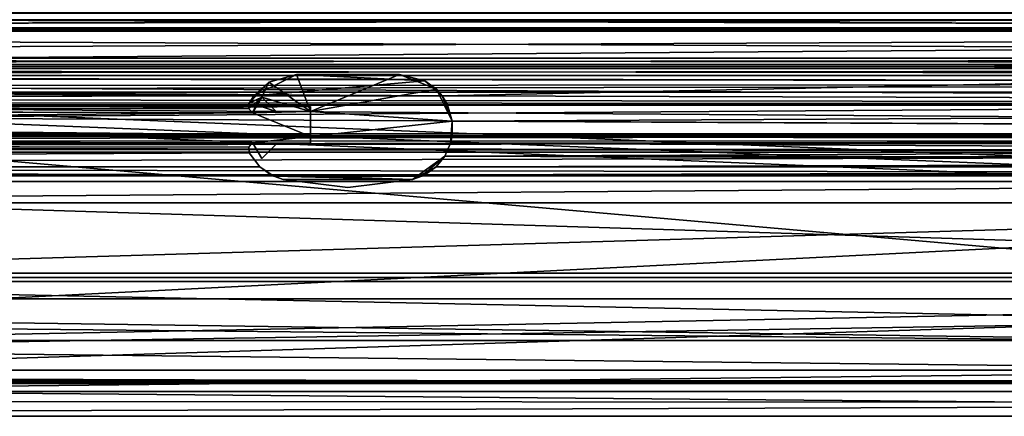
# Model space of a CAD drawing. Header units: metres. Extents: x 0 to 1004, y -708 to 0.
# Tile 26 of 125: x 432 to 570, y -708 to -652. Entities that reach past the tile are written whole.
import ezdxf

# ---------------------------------------------------------------- set-up
doc = ezdxf.new("R2010")
doc.units = ezdxf.units.M

msp = doc.modelspace()

# ---------------------------------------------------------------- linework, layer by layer
at = {"layer": 'top0'}
for points in [[(74.945648, -650.622864, 2036.990967), (921.945618, -650.622559, 2036.991333), (921.945618, -653.369629, 2035.28418)], [(74.945648, -650.622864, 187.784439), (74.945648, -653.369629, 189.491211), (921.945618, -650.622864, 187.784439)], [(74.945648, -653.369629, 189.491211), (921.945618, -653.369629, 189.491211), (921.945618, -650.622864, 187.784439)], [(74.945648, -653.369629, 2035.28418), (74.945648, -650.622864, 2036.990967), (921.945618, -653.369629, 2035.28418)], [(74.945648, -653.265991, 188.218597), (74.945648, -650.816833, 184.887695), (921.945618, -653.265991, 188.218597)], [(74.945648, -650.816833, 184.887695), (921.945618, -650.816833, 184.887695), (921.945618, -653.265991, 188.218597)], [(74.945648, -650.816833, 2039.887695), (74.945648, -653.265991, 2036.556763), (921.945618, -650.816833, 2039.887695)], [(74.945648, -653.265991, 2036.556763), (921.945618, -653.266418, 2036.556641), (921.945618, -650.816833, 2039.887695)], [(74.945648, -657.183899, 186.895203), (74.945648, -653.265991, 188.218597), (921.945618, -657.183899, 186.895203)], [(74.945648, -653.265991, 188.218597), (921.945618, -653.265991, 188.218597), (921.945618, -657.183899, 186.895203)], [(74.945648, -653.265991, 2036.556763), (74.945648, -657.183899, 2037.880249), (921.945618, -653.266418, 2036.556641)], [(74.945648, -657.183899, 2037.880249), (921.945618, -657.183899, 2037.880249), (921.945618, -653.266418, 2036.556641)], [(74.945648, -653.369629, 189.491211), (74.945648, -659.733521, 190.613358), (921.945618, -653.369629, 189.491211)], [(74.945648, -659.733521, 190.613358), (491.442871, -662.450012, 191.092346), (921.945618, -653.369629, 189.491211)], [(74.945648, -653.369629, 2035.28418), (921.945618, -653.369629, 2035.28418), (74.945648, -659.733521, 2034.161987)], [(921.945618, -653.369629, 2035.28418), (921.945618, -663.751221, 2033.453613), (74.945648, -659.733521, 2034.161987)], [(921.945618, -653.369629, 189.491211), (491.442871, -662.450012, 191.092346), (921.945618, -663.751221, 191.321777)], [(74.945648, -657.183899, 186.895203), (921.945618, -657.183899, 186.895203), (74.945648, -658.074341, 185.623535)], [(921.945618, -657.183899, 186.895203), (921.945618, -658.074341, 185.623535), (74.945648, -658.074341, 185.623535)], [(74.945648, -658.07428, 2039.151855), (921.945618, -658.07428, 2039.151855), (74.945648, -657.183899, 2037.880249)], [(921.945618, -658.07428, 2039.151855), (921.945618, -657.183899, 2037.880249), (74.945648, -657.183899, 2037.880249)], [(74.945648, -658.07428, 2039.151855), (74.945648, -658.616882, 2040.872559), (921.945618, -658.07428, 2039.151855)], [(74.945648, -658.616882, 2040.872559), (921.945618, -658.616882, 2040.872559), (921.945618, -658.07428, 2039.151855)], [(74.945648, -658.616882, 183.902832), (74.945648, -658.074341, 185.623535), (921.945618, -658.616882, 183.902832)], [(74.945648, -658.074341, 185.623535), (921.945618, -658.074341, 185.623535), (921.945618, -658.616882, 183.902832)], [(921.945618, -658.616882, 183.902832), (921.945618, -658.616882, 165.387695), (74.945648, -658.616882, 183.902832)], [(921.945618, -658.616882, 165.387695), (74.945648, -658.616882, 165.387695), (74.945648, -658.616882, 183.902832)], [(74.945648, -659.598572, 163.089737), (74.945648, -658.616882, 165.387695), (921.945618, -659.598572, 163.089737)], [(921.945618, -659.598572, 163.089737), (74.945648, -658.616882, 165.387695), (921.945618, -658.616882, 165.387695)], [(921.945618, -658.616882, 2059.387695), (74.945648, -659.598572, 2061.685547), (921.945618, -660.693481, 2062.387695)], [(921.945618, -658.616882, 2059.387695), (74.945648, -658.616882, 2059.387695), (74.945648, -659.598572, 2061.685547)], [(74.945648, -658.616882, 2059.387695), (921.945618, -658.616882, 2059.387695), (74.945648, -658.616882, 2040.872559)], [(921.945618, -658.616882, 2059.387695), (921.945618, -658.616882, 2040.872559), (74.945648, -658.616882, 2040.872559)], [(74.945648, -661.929993, 162.189697), (74.945648, -659.598572, 163.089737), (921.945618, -660.693481, 162.387711)], [(921.945618, -660.693481, 162.387711), (74.945648, -659.598572, 163.089737), (921.945618, -659.598572, 163.089737)], [(74.945648, -659.598572, 2061.685547), (74.945648, -659.733521, 2061.809082), (921.945618, -660.693481, 2062.387695)], [(491.442871, -662.450012, 191.092346), (74.945648, -659.733521, 190.613358), (464.967957, -662.450012, 191.092346)], [(74.945648, -659.733521, 190.613358), (77.574402, -662.578308, 191.114975), (464.967957, -662.450012, 191.092346)], [(921.945618, -660.693481, 2062.387695), (74.945648, -659.733521, 2061.809082), (76.690651, -661.252808, 2062.544434)], [(74.945648, -659.733521, 2034.161987), (921.945618, -663.751221, 2033.453613), (77.574402, -662.578308, 2033.6604)], [(488.994476, -660.35614, 191.092346), (464.967957, -662.450012, 191.092346), (470.956177, -659.472717, 191.092346)], [(470.956177, -659.472717, 191.092346), (464.967957, -662.450012, 191.092346), (467.080017, -660.556335, 2027.092285)], [(470.956207, -659.472717, 2027.092285), (470.956177, -659.472717, 191.092346), (467.080017, -660.556335, 2027.092285)], [(472.945679, -664.672729, 2027.092285), (470.956207, -659.472717, 2027.092285), (467.080017, -660.556335, 2027.092285)], [(485.445648, -659.472717, 191.092346), (488.994476, -660.35614, 191.092346), (470.956177, -659.472717, 191.092346)], [(485.445648, -659.472717, 191.092346), (470.956177, -659.472717, 191.092346), (485.445679, -659.472717, 2027.092285)], [(470.956177, -659.472717, 191.092346), (470.956207, -659.472717, 2027.092285), (485.445679, -659.472717, 2027.092285)], [(485.445679, -659.472717, 2027.092285), (470.956207, -659.472717, 2027.092285), (472.945679, -664.672729, 2027.092285)], [(490.654877, -661.550354, 2027.092285), (485.445679, -659.472717, 2027.092285), (472.945679, -664.672729, 2027.092285)], [(488.994476, -660.35614, 191.092346), (485.445648, -659.472717, 191.092346), (490.654877, -661.550354, 2027.092285)], [(490.654877, -661.550354, 2027.092285), (485.445648, -659.472717, 191.092346), (485.445679, -659.472717, 2027.092285)], [(921.945618, -661.929993, 162.189697), (74.945648, -661.929993, 162.189697), (921.945618, -660.693481, 162.387711)], [(921.945618, -661.929993, 2062.585693), (921.945618, -660.693481, 2062.387695), (74.945648, -661.929993, 2062.585693)], [(921.945618, -660.693481, 2062.387695), (76.690651, -661.252808, 2062.544434), (74.945648, -661.929993, 2062.585693)], [(467.080017, -660.556335, 2027.092285), (464.967957, -662.450012, 191.092346), (464.316925, -663.484192, 2027.092285)], [(467.080017, -660.556335, 2027.092285), (464.316925, -663.484192, 2027.092285), (466.094452, -662.658386, 2027.092285)], [(488.994476, -660.35614, 191.092346), (491.442871, -662.450012, 191.092346), (464.967957, -662.450012, 191.092346)], [(472.945679, -664.672729, 2027.092285), (467.080017, -660.556335, 2027.092285), (466.094452, -662.658386, 2027.092285)], [(491.442871, -662.450012, 191.092346), (488.994476, -660.35614, 191.092346), (490.654877, -661.550354, 2027.092285)], [(921.945618, -667.79303, 162.189697), (74.945648, -667.79303, 162.189697), (921.945618, -661.929993, 162.189697)], [(74.945648, -667.79303, 162.189697), (74.945648, -661.929993, 162.189697), (921.945618, -661.929993, 162.189697)], [(921.945618, -661.929993, 2062.585693), (74.945648, -661.929993, 2062.585693), (921.945618, -667.79303, 2062.585693)], [(74.945648, -661.929993, 2062.585693), (74.945648, -667.79303, 2062.585693), (921.945618, -667.79303, 2062.585693)], [(464.967957, -662.450012, 191.092346), (77.574402, -662.578308, 191.114975), (77.667168, -663.246643, 191.232819)], [(921.945618, -663.751221, 2033.453613), (77.667168, -663.246643, 2033.542603), (77.574402, -662.578308, 2033.6604)], [(77.667168, -663.246643, 191.232819), (464.316895, -663.484192, 191.274704), (464.967957, -662.450012, 191.092346)], [(464.967957, -662.450012, 191.092346), (464.316895, -663.484192, 191.274704), (464.316925, -663.484192, 2027.092285)], [(490.654877, -661.550354, 2027.092285), (472.945679, -664.672729, 2027.092285), (492.865845, -666.04657, 2027.092285)], [(491.442871, -662.450012, 191.092346), (490.654877, -661.550354, 2027.092285), (492.865845, -666.04657, 2027.092285)], [(492.212006, -663.751221, 191.321777), (491.442871, -662.450012, 191.092346), (492.865845, -666.04657, 2027.092285)], [(491.442871, -662.450012, 191.092346), (492.212006, -663.751221, 191.321777), (921.945618, -663.751221, 191.321777)], [(77.138519, -663.859497, 191.3414), (74.945648, -668.17688, 193.294067), (464.806458, -664.867676, 191.585342)], [(921.945618, -668.17688, 2031.481323), (74.945648, -668.17688, 2031.481323), (77.138519, -663.859497, 2033.43396)], [(921.945618, -668.17688, 2031.481323), (77.138519, -663.859497, 2033.43396), (921.945618, -663.751221, 2033.453613)], [(77.138519, -663.859497, 2033.43396), (77.315857, -663.822693, 2033.440796), (921.945618, -663.751221, 2033.453613)], [(464.806458, -664.867676, 191.585342), (77.315857, -663.822693, 191.334595), (77.138519, -663.859497, 191.3414)], [(77.397125, -663.751221, 191.321777), (77.315857, -663.822693, 191.334595), (464.806458, -664.867676, 191.585342)], [(921.945618, -663.751221, 2033.453613), (77.315857, -663.822693, 2033.440796), (77.397125, -663.751221, 2033.453613)], [(77.397125, -663.751221, 191.321777), (464.219818, -663.751221, 191.321777), (77.667168, -663.246643, 191.232819)], [(921.945618, -663.751221, 2033.453613), (77.397125, -663.751221, 2033.453613), (77.667168, -663.246643, 2033.542603)], [(464.261292, -664.282227, 191.430115), (77.397125, -663.751221, 191.321777), (464.806458, -664.867676, 191.585342)], [(464.261292, -664.282227, 191.430115), (464.219818, -663.751221, 191.321777), (77.397125, -663.751221, 191.321777)], [(464.219818, -663.751221, 191.321777), (464.316895, -663.484192, 191.274704), (77.667168, -663.246643, 191.232819)], [(464.316895, -663.484192, 191.274704), (464.219818, -663.751221, 191.321777), (464.316925, -663.484192, 2027.092285)], [(464.219818, -663.751221, 191.321777), (464.261383, -664.282227, 2027.092285), (464.316925, -663.484192, 2027.092285)], [(464.219818, -663.751221, 191.321777), (464.261292, -664.282227, 191.430115), (464.261383, -664.282227, 2027.092285)], [(466.094452, -662.658386, 2027.092285), (464.316925, -663.484192, 2027.092285), (464.261383, -664.282227, 2027.092285)], [(464.261383, -664.282227, 2027.092285), (464.806488, -664.867676, 2027.092285), (466.094452, -662.658386, 2027.092285)], [(464.806458, -664.867676, 191.585342), (465.31073, -663.751221, 191.321777), (464.806488, -664.867676, 2027.092285)], [(468.108795, -664.672729, 191.529388), (465.31073, -663.751221, 191.321777), (464.806458, -664.867676, 191.585342)], [(465.31073, -663.751221, 191.321777), (466.094452, -662.658386, 2027.092285), (464.806488, -664.867676, 2027.092285)], [(465.31073, -663.751221, 191.321777), (466.094421, -662.658386, 191.129089), (466.094452, -662.658386, 2027.092285)], [(465.31073, -663.751221, 191.321777), (467.187286, -663.751221, 191.321777), (466.094421, -662.658386, 191.129089)], [(468.108795, -664.672729, 191.529388), (467.187286, -663.751221, 191.321777), (465.31073, -663.751221, 191.321777)], [(466.094421, -662.658386, 191.129089), (467.187286, -663.751221, 191.321777), (466.094452, -662.658386, 2027.092285)], [(467.187286, -663.751221, 191.321777), (468.108826, -664.672729, 2027.092285), (466.094452, -662.658386, 2027.092285)], [(466.094452, -662.658386, 2027.092285), (468.108826, -664.672729, 2027.092285), (472.945679, -664.672729, 2027.092285)], [(467.187286, -663.751221, 191.321777), (468.108795, -664.672729, 191.529388), (468.108826, -664.672729, 2027.092285)], [(492.212006, -663.751221, 191.321777), (492.865845, -666.04657, 2027.092285), (492.865845, -666.04657, 192.018936)], [(492.212006, -663.751221, 191.321777), (492.865845, -666.04657, 192.018936), (921.945618, -663.751221, 191.321777)], [(492.865845, -666.04657, 192.018936), (921.945618, -668.17688, 193.294067), (921.945618, -663.751221, 191.321777)], [(74.945648, -668.17688, 193.294067), (472.945648, -668.17688, 193.294067), (464.806458, -664.867676, 191.585342)], [(464.261292, -664.282227, 191.430115), (464.806458, -664.867676, 191.585342), (464.261383, -664.282227, 2027.092285)], [(464.261383, -664.282227, 2027.092285), (464.806458, -664.867676, 191.585342), (464.806488, -664.867676, 2027.092285)], [(464.806458, -664.867676, 191.585342), (472.945648, -668.17688, 193.294067), (472.945648, -664.672729, 191.529388)], [(472.945648, -664.672729, 191.529388), (468.108795, -664.672729, 191.529388), (464.806458, -664.867676, 191.585342)], [(468.108826, -664.672729, 2027.092285), (468.108795, -664.672729, 191.529388), (472.945648, -664.672729, 191.529388)], [(472.945679, -664.672729, 2027.092285), (468.108826, -664.672729, 2027.092285), (472.945648, -664.672729, 191.529388)], [(472.945679, -664.672729, 2027.092285), (472.945648, -668.17688, 209.494019), (472.945679, -668.17688, 2015.281372)], [(472.945679, -664.672729, 2027.092285), (472.945648, -664.672729, 191.529388), (472.945648, -668.17688, 209.494019)], [(472.945648, -664.672729, 191.529388), (472.945648, -668.17688, 193.294067), (472.945648, -668.17688, 209.494019)], [(472.945679, -668.17688, 2027.092285), (472.945679, -664.672729, 2027.092285), (472.945679, -668.17688, 2015.281372)], [(472.945679, -664.672729, 2027.092285), (472.945679, -668.17688, 2027.092285), (492.865845, -666.04657, 2027.092285)], [(492.865845, -666.04657, 2027.092285), (472.945679, -668.17688, 2027.092285), (492.839294, -668.17688, 2027.092285)], [(492.865845, -666.04657, 192.018936), (492.629456, -669.136536, 2014.282227), (492.839294, -668.17688, 209.494019)], [(492.865845, -666.04657, 192.018936), (492.839294, -668.17688, 2015.281372), (492.629456, -669.136536, 2014.282227)], [(492.839294, -668.17688, 193.294067), (492.865845, -666.04657, 192.018936), (492.839294, -668.17688, 209.494019)], [(492.865845, -666.04657, 2027.092285), (492.839294, -668.17688, 2015.281372), (492.865845, -666.04657, 192.018936)], [(492.865845, -666.04657, 2027.092285), (492.839294, -668.17688, 2027.092285), (492.839294, -668.17688, 2015.281372)], [(492.865845, -666.04657, 192.018936), (492.839294, -668.17688, 193.294067), (921.945618, -668.17688, 193.294067)], [(921.945618, -668.742126, 162.361099), (77.455841, -669.776367, 163.059708), (74.945648, -667.79303, 162.189697)], [(74.945648, -667.79303, 162.189697), (921.945618, -667.79303, 162.189697), (921.945618, -668.742126, 162.361099)], [(74.945648, -667.79303, 2062.585693), (77.263412, -668.280029, 2062.544434), (921.945618, -667.79303, 2062.585693)], [(77.263412, -668.280029, 2062.544434), (77.315857, -668.310974, 2062.538574), (921.945618, -667.79303, 2062.585693)], [(921.945618, -667.79303, 2062.585693), (77.315857, -668.310974, 2062.538574), (77.667213, -668.887207, 2062.35376)], [(921.945618, -667.79303, 2062.585693), (77.667213, -668.887207, 2062.35376), (921.945618, -668.742126, 2062.414307)], [(472.945648, -668.17688, 209.494019), (74.945648, -668.17688, 209.494019), (77.24189, -668.273132, 209.922729)], [(472.945648, -668.17688, 209.494019), (472.945648, -668.17688, 193.294067), (74.945648, -668.17688, 209.494019)], [(472.945648, -668.17688, 193.294067), (74.945648, -668.17688, 193.294067), (74.945648, -668.17688, 209.494019)], [(74.945648, -668.17688, 2031.481323), (921.945618, -668.17688, 2031.481323), (492.839294, -668.17688, 2027.092285)], [(492.839294, -668.17688, 2027.092285), (472.945679, -668.17688, 2027.092285), (74.945648, -668.17688, 2031.481323)], [(472.945679, -668.17688, 2027.092285), (74.945648, -668.17688, 2015.281372), (74.945648, -668.17688, 2031.481323)], [(472.945679, -668.17688, 2027.092285), (472.945679, -668.17688, 2015.281372), (74.945648, -668.17688, 2015.281372)], [(74.945648, -668.17688, 2015.281372), (472.945679, -668.17688, 2015.281372), (77.24189, -668.273132, 2014.852661)], [(77.315857, -668.310974, 209.993378), (472.945648, -668.17688, 209.494019), (77.24189, -668.273132, 209.922729)], [(77.24189, -668.273132, 2014.852661), (472.945679, -668.17688, 2015.281372), (77.315857, -668.310974, 2014.781982)], [(464.806458, -669.077759, 210.490051), (472.945648, -668.17688, 209.494019), (77.315857, -668.310974, 209.993378)], [(472.945679, -668.17688, 2015.281372), (464.806488, -669.077759, 2014.2854), (77.315857, -668.310974, 2014.781982)], [(77.666908, -668.885803, 210.452515), (464.806458, -669.077759, 210.490051), (77.315857, -668.310974, 209.993378)], [(77.315857, -668.310974, 2014.781982), (464.806488, -669.077759, 2014.2854), (77.666908, -668.885803, 2014.322876)], [(77.455841, -669.776367, 163.059708), (921.945618, -668.742126, 162.361099), (921.945618, -670.40863, 164.219971)], [(77.667213, -668.887207, 2062.35376), (77.574402, -669.55542, 2061.927979), (921.945618, -668.742126, 2062.414307)], [(921.945618, -668.742126, 2062.414307), (77.574402, -669.55542, 2061.927979), (921.945618, -670.40863, 2060.55542)], [(77.574402, -669.55542, 210.48703), (464.26239, -669.660522, 210.475983), (77.687996, -669.136536, 210.493225)], [(77.574402, -669.55542, 2014.28833), (77.687996, -669.136536, 2014.282227), (464.262421, -669.660522, 2014.299438)], [(77.687996, -669.136536, 210.493225), (464.687439, -669.136536, 210.493225), (77.666908, -668.885803, 210.452515)], [(464.687439, -669.136536, 210.493225), (464.806458, -669.077759, 210.490051), (77.666908, -668.885803, 210.452515)], [(464.806488, -669.077759, 2014.2854), (464.687469, -669.136536, 2014.282227), (77.666908, -668.885803, 2014.322876)], [(77.666908, -668.885803, 2014.322876), (464.687469, -669.136536, 2014.282227), (77.687996, -669.136536, 2014.282227)], [(464.26239, -669.660522, 210.475983), (464.687439, -669.136536, 210.493225), (77.687996, -669.136536, 210.493225)], [(77.687996, -669.136536, 2014.282227), (464.687469, -669.136536, 2014.282227), (464.262421, -669.660522, 2014.299438)], [(464.687469, -669.136536, 2014.282227), (464.687439, -669.136536, 210.493225), (464.26239, -669.660522, 210.475983)], [(464.687469, -669.136536, 2014.282227), (464.26239, -669.660522, 210.475983), (464.262421, -669.660522, 2014.299438)], [(464.806458, -669.077759, 210.490051), (464.687439, -669.136536, 210.493225), (464.687469, -669.136536, 2014.282227)], [(464.806488, -669.077759, 2014.2854), (464.806458, -669.077759, 210.490051), (464.687469, -669.136536, 2014.282227)], [(472.945648, -669.136536, 210.493225), (472.945648, -668.17688, 209.494019), (464.806458, -669.077759, 210.490051)], [(464.826874, -669.136536, 2014.282227), (464.826874, -669.136536, 210.493225), (464.806458, -669.077759, 210.490051)], [(464.806458, -669.077759, 210.490051), (464.806488, -669.077759, 2014.2854), (464.826874, -669.136536, 2014.282227)], [(464.826874, -669.136536, 210.493225), (472.945648, -669.136536, 210.493225), (464.806458, -669.077759, 210.490051)], [(472.945679, -668.17688, 2015.281372), (472.945679, -669.136536, 2014.282227), (464.806488, -669.077759, 2014.2854)], [(472.945679, -669.136536, 2014.282227), (464.826874, -669.136536, 2014.282227), (464.806488, -669.077759, 2014.2854)], [(466.094452, -671.287048, 2015.004517), (466.094421, -671.287048, 209.770844), (464.826874, -669.136536, 2014.282227)], [(466.094421, -671.287048, 209.770844), (464.826874, -669.136536, 210.493225), (464.826874, -669.136536, 2014.282227)], [(466.094421, -671.287048, 209.770844), (468.108795, -669.272705, 210.497833), (464.826874, -669.136536, 210.493225)], [(468.108795, -669.272705, 210.497833), (472.945648, -669.136536, 210.493225), (464.826874, -669.136536, 210.493225)], [(466.094452, -671.287048, 2015.004517), (464.826874, -669.136536, 2014.282227), (468.108826, -669.272705, 2014.277588)], [(464.826874, -669.136536, 2014.282227), (472.945679, -669.136536, 2014.282227), (468.108826, -669.272705, 2014.277588)], [(466.094421, -671.287048, 209.770844), (466.094452, -671.287048, 2015.004517), (468.108795, -669.272705, 210.497833)], [(466.094452, -671.287048, 2015.004517), (468.108826, -669.272705, 2014.277588), (468.108795, -669.272705, 210.497833)], [(468.108795, -669.272705, 210.497833), (472.945648, -669.272705, 210.497833), (472.945648, -669.136536, 210.493225)], [(472.945648, -669.272705, 210.497833), (468.108795, -669.272705, 210.497833), (472.945679, -669.272705, 2014.277588)], [(468.108795, -669.272705, 210.497833), (468.108826, -669.272705, 2014.277588), (472.945679, -669.272705, 2014.277588)], [(468.108826, -669.272705, 2014.277588), (472.945679, -669.136536, 2014.282227), (472.945679, -669.272705, 2014.277588)], [(472.945679, -668.17688, 2015.281372), (472.945648, -668.17688, 209.494019), (472.945648, -669.136536, 210.493225)], [(472.945679, -668.17688, 2015.281372), (472.945648, -669.136536, 210.493225), (472.945679, -669.136536, 2014.282227)], [(472.945648, -669.136536, 210.493225), (472.945648, -669.272705, 210.497833), (472.945679, -669.136536, 2014.282227)], [(472.945679, -669.136536, 2014.282227), (472.945648, -669.272705, 210.497833), (472.945679, -669.272705, 2014.277588)], [(491.826691, -670.949951, 2014.762573), (491.82666, -670.949951, 210.012833), (492.629456, -669.136536, 2014.282227)], [(491.82666, -670.949951, 210.012833), (492.629425, -669.136536, 210.493225), (492.629456, -669.136536, 2014.282227)], [(492.629425, -669.136536, 210.493225), (491.82666, -670.949951, 210.012833), (921.945618, -669.136536, 210.493225)], [(491.82666, -670.949951, 210.012833), (921.945618, -671.290222, 209.76825), (921.945618, -669.136536, 210.493225)], [(491.826691, -670.949951, 2014.762573), (492.629456, -669.136536, 2014.282227), (921.945618, -671.290222, 2015.007202)], [(492.629456, -669.136536, 2014.282227), (492.629425, -669.136536, 210.493225), (492.839294, -668.17688, 209.494019)], [(492.839294, -668.17688, 209.494019), (492.629425, -669.136536, 210.493225), (921.945618, -668.456787, 210.185593)], [(921.945618, -668.456787, 210.185593), (492.629425, -669.136536, 210.493225), (921.945618, -668.731934, 210.390152)], [(492.629425, -669.136536, 210.493225), (921.945618, -669.136536, 210.493225), (921.945618, -668.731934, 210.390152)], [(492.629456, -669.136536, 2014.282227), (492.839294, -668.17688, 2015.281372), (921.945618, -668.731934, 2014.385254)], [(921.945618, -669.136536, 2014.282227), (492.629456, -669.136536, 2014.282227), (921.945618, -668.731934, 2014.385254)], [(492.629456, -669.136536, 2014.282227), (921.945618, -669.136536, 2014.282227), (921.945618, -671.290222, 2015.007202)], [(921.945618, -668.17688, 209.494019), (492.839294, -668.17688, 209.494019), (921.945618, -668.456787, 210.185593)], [(492.839294, -668.17688, 193.294067), (492.839294, -668.17688, 209.494019), (921.945618, -668.17688, 193.294067)], [(492.839294, -668.17688, 209.494019), (921.945618, -668.17688, 209.494019), (921.945618, -668.17688, 193.294067)], [(921.945618, -668.17688, 2031.481323), (921.945618, -668.17688, 2015.281372), (492.839294, -668.17688, 2027.092285)], [(492.839294, -668.17688, 2027.092285), (921.945618, -668.17688, 2015.281372), (492.839294, -668.17688, 2015.281372)], [(921.945618, -668.731934, 2014.385254), (492.839294, -668.17688, 2015.281372), (921.945618, -668.17688, 2015.281372)], [(74.945648, -672.400208, 207.950333), (464.316895, -670.461243, 210.264664), (77.574402, -669.55542, 210.48703)], [(74.945648, -672.400208, 2016.825073), (77.574402, -669.55542, 2014.28833), (464.316925, -670.461243, 2014.510742)], [(74.945648, -672.400208, 173.785278), (921.945618, -670.40863, 164.219971), (921.945618, -673.650818, 185.906555)], [(74.945648, -672.400208, 173.785278), (77.055923, -670.40863, 164.219971), (921.945618, -670.40863, 164.219971)], [(77.055923, -670.40863, 2060.55542), (74.945648, -672.400208, 2050.98999), (921.945618, -670.40863, 2060.55542)], [(74.945648, -672.400208, 2050.98999), (921.945618, -673.650818, 2038.868896), (921.945618, -670.40863, 2060.55542)], [(465.808075, -672.425598, 207.799805), (464.316895, -670.461243, 210.264664), (74.945648, -672.400208, 207.950333)], [(74.945648, -672.400208, 2016.825073), (464.316925, -670.461243, 2014.510742), (465.808105, -672.425598, 2016.975586)], [(77.574402, -669.55542, 2061.927979), (77.055923, -670.40863, 2060.55542), (921.945618, -670.40863, 2060.55542)], [(77.055923, -670.40863, 164.219971), (77.455841, -669.776367, 163.059708), (921.945618, -670.40863, 164.219971)], [(464.316895, -670.461243, 210.264664), (464.26239, -669.660522, 210.475983), (77.574402, -669.55542, 210.48703)], [(77.574402, -669.55542, 2014.28833), (464.262421, -669.660522, 2014.299438), (464.316925, -670.461243, 2014.510742)], [(464.26239, -669.660522, 210.475983), (464.316895, -670.461243, 210.264664), (464.262421, -669.660522, 2014.299438)], [(464.262421, -669.660522, 2014.299438), (464.316895, -670.461243, 210.264664), (464.316925, -670.461243, 2014.510742)], [(464.316925, -670.461243, 2014.510742), (464.316895, -670.461243, 210.264664), (465.808075, -672.425598, 207.799805)], [(465.808075, -672.425598, 207.799805), (465.808105, -672.425598, 2016.975586), (464.316925, -670.461243, 2014.510742)], [(488.584137, -673.765991, 191.092346), (491.826691, -670.949951, 2014.762573), (487.289703, -674.242493, 191.092346)], [(491.826691, -670.949951, 2014.762573), (490.609131, -672.425598, 2016.975586), (487.289703, -674.242493, 191.092346)], [(488.584137, -673.765991, 191.092346), (490.6091, -672.425598, 207.799805), (491.826691, -670.949951, 2014.762573)], [(490.6091, -672.425598, 207.799805), (491.82666, -670.949951, 210.012833), (491.826691, -670.949951, 2014.762573)], [(491.82666, -670.949951, 210.012833), (490.6091, -672.425598, 207.799805), (921.945618, -671.290222, 209.76825)], [(490.6091, -672.425598, 207.799805), (921.945618, -672.425598, 207.799805), (921.945618, -671.290222, 209.76825)], [(490.609131, -672.425598, 2016.975586), (491.826691, -670.949951, 2014.762573), (921.945618, -672.425598, 2016.975586)], [(491.826691, -670.949951, 2014.762573), (921.945618, -671.290222, 2015.007202), (921.945618, -672.425598, 2016.975586)], [(74.945648, -673.650818, 185.906555), (74.945648, -672.400208, 173.785278), (921.945618, -673.650818, 185.906555)], [(74.945648, -672.425598, 207.799805), (465.808075, -672.425598, 207.799805), (74.945648, -672.400208, 207.950333)], [(74.945648, -672.400208, 2050.98999), (74.945648, -673.650818, 2038.869385), (921.945618, -673.650818, 2038.868896)], [(74.945648, -672.425598, 2016.975586), (74.945648, -672.400208, 2016.825073), (465.808105, -672.425598, 2016.975586)], [(74.945648, -673.650818, 185.906555), (467.775543, -673.765991, 191.092346), (74.945648, -672.425598, 207.799805)], [(467.775543, -673.765991, 191.092346), (465.808075, -672.425598, 207.799805), (74.945648, -672.425598, 207.799805)], [(74.945648, -673.650818, 2038.869385), (74.945648, -672.425598, 2016.975586), (467.355072, -673.551758, 2027.092285)], [(467.355072, -673.551758, 2027.092285), (74.945648, -672.425598, 2016.975586), (465.808105, -672.425598, 2016.975586)], [(74.945648, -673.650818, 2038.869385), (489.016754, -673.551758, 2027.092285), (921.945618, -673.650818, 2038.868896)], [(489.016754, -673.551758, 2027.092285), (74.945648, -673.650818, 2038.869385), (467.355072, -673.551758, 2027.092285)], [(921.945618, -673.650818, 185.906555), (488.584137, -673.765991, 191.092346), (74.945648, -673.650818, 185.906555)], [(488.584137, -673.765991, 191.092346), (467.775543, -673.765991, 191.092346), (74.945648, -673.650818, 185.906555)], [(467.775543, -673.765991, 191.092346), (467.355072, -673.551758, 2027.092285), (465.808075, -672.425598, 207.799805)], [(467.355072, -673.551758, 2027.092285), (465.808105, -672.425598, 2016.975586), (465.808075, -672.425598, 207.799805)], [(469.112152, -674.242493, 2027.092285), (467.355072, -673.551758, 2027.092285), (469.112122, -674.242493, 191.092346)], [(467.355072, -673.551758, 2027.092285), (467.775543, -673.765991, 191.092346), (469.112122, -674.242493, 191.092346)], [(487.289734, -674.242493, 2027.092285), (467.355072, -673.551758, 2027.092285), (469.112152, -674.242493, 2027.092285)], [(487.289734, -674.242493, 2027.092285), (489.016754, -673.551758, 2027.092285), (467.355072, -673.551758, 2027.092285)], [(487.289703, -674.242493, 191.092346), (490.609131, -672.425598, 2016.975586), (489.016754, -673.551758, 2027.092285)], [(489.016754, -673.551758, 2027.092285), (487.289734, -674.242493, 2027.092285), (487.289703, -674.242493, 191.092346)], [(490.6091, -672.425598, 207.799805), (488.584137, -673.765991, 191.092346), (921.945618, -672.425598, 207.799805)], [(488.584137, -673.765991, 191.092346), (921.945618, -673.650818, 185.906555), (921.945618, -672.425598, 207.799805)], [(921.945618, -673.650818, 2038.868896), (489.016754, -673.551758, 2027.092285), (921.945618, -672.425598, 2016.975586)], [(489.016754, -673.551758, 2027.092285), (490.609131, -672.425598, 2016.975586), (921.945618, -672.425598, 2016.975586)], [(469.112122, -674.242493, 191.092346), (467.775543, -673.765991, 191.092346), (487.289703, -674.242493, 191.092346)], [(487.289703, -674.242493, 191.092346), (467.775543, -673.765991, 191.092346), (488.584137, -673.765991, 191.092346)], [(478.200897, -675.376404, 191.092346), (469.112122, -674.242493, 191.092346), (487.289703, -674.242493, 191.092346)], [(469.112152, -674.242493, 2027.092285), (469.112122, -674.242493, 191.092346), (478.200409, -675.376404, 2027.092285)], [(469.112122, -674.242493, 191.092346), (478.200897, -675.376404, 191.092346), (478.200409, -675.376404, 2027.092285)], [(478.200409, -675.376404, 2027.092285), (487.289734, -674.242493, 2027.092285), (469.112152, -674.242493, 2027.092285)], [(478.200409, -675.376404, 2027.092285), (478.200897, -675.376404, 191.092346), (487.289703, -674.242493, 191.092346)], [(487.289703, -674.242493, 191.092346), (487.289734, -674.242493, 2027.092285), (478.200409, -675.376404, 2027.092285)]]:
    msp.add_3dface(points, dxfattribs=at)
at = {"layer": 'top0123410'}
for points in [[(988.024658, -688.0271, 2063.023682), (16.024673, -688.0271, 2063.023682), (54.19355, -649.662598, 2063.023682)], [(988.024658, -688.0271, 2063.023682), (54.19355, -649.662598, 2063.023682), (949.855774, -649.662598, 2063.023682)], [(13.024674, -691.0271, 2065.279785), (991.024658, -691.0271, 2065.279785), (51.722694, -651.754395, 2065.279785)], [(991.024658, -691.0271, 2065.279785), (952.32666, -651.754395, 2065.279785), (51.722694, -651.754395, 2065.279785)], [(1004.024658, -704.0271, 2050.999756), (0.024674, -704.0271, 2050.999756), (988.024658, -688.0271, 2050.999756)], [(988.024658, -688.0271, 2050.999756), (0.024674, -704.0271, 2050.999756), (16.024673, -688.0271, 2050.999756)], [(988.024658, -688.0271, 2050.999756), (16.024673, -688.0271, 2050.999756), (988.024658, -688.0271, 2063.023682)], [(16.024673, -688.0271, 2050.999756), (16.024673, -688.0271, 2063.023682), (988.024658, -688.0271, 2063.023682)], [(1001.024658, -701.0271, 2053.855713), (13.024674, -691.0271, 2053.855713), (3.024674, -701.0271, 2053.855713)], [(991.024658, -691.0271, 2053.855713), (13.024674, -691.0271, 2053.855713), (1001.024658, -701.0271, 2053.855713)], [(13.024674, -691.0271, 2053.855713), (991.024658, -691.0271, 2053.855713), (13.024674, -691.0271, 2065.279785)], [(991.024658, -691.0271, 2053.855713), (991.024658, -691.0271, 2065.279785), (13.024674, -691.0271, 2065.279785)], [(1004.024658, -704.0271, 2110.919678), (3.024674, -701.0271, 2110.919678), (0.024674, -704.0271, 2110.919678)], [(1001.024658, -701.0271, 2110.919678), (3.024674, -701.0271, 2110.919678), (1004.024658, -704.0271, 2110.919678)], [(3.024674, -701.0271, 2110.919678), (1001.024658, -701.0271, 2110.919678), (3.024674, -701.0271, 2053.855713)], [(1001.024658, -701.0271, 2110.919678), (1001.024658, -701.0271, 2053.855713), (3.024674, -701.0271, 2053.855713)], [(1004.024658, -704.0271, 2110.919678), (0.024674, -704.0271, 2110.919678), (1004.024658, -704.0271, 2050.999756)], [(0.024674, -704.0271, 2110.919678), (0.024674, -704.0271, 2050.999756), (1004.024658, -704.0271, 2050.999756)]]:
    msp.add_3dface(points, dxfattribs=at)
at = {"layer": 'top0123413'}
for points in [[(306.068604, -674.532104, 136), (284.705017, -687.419556, 136), (719.34436, -687.419556, 136)], [(306.068604, -674.532104), (697.980774, -674.532104), (307.025024, -677.532104)], [(306.068604, -674.532104), (306.068604, -674.532104, 136), (697.980774, -674.532104)], [(306.068604, -674.532104, 136), (697.980774, -674.532104, 136), (697.980774, -674.532104)], [(697.980774, -674.532104, 136), (306.068604, -674.532104, 136), (719.34436, -687.419556, 136)], [(307.025024, -677.532104), (697.980774, -674.532104), (697.024353, -677.532104)], [(263.9245, -699.25238, 113.720268), (697.024353, -677.532104, 92), (718.542297, -690.372375, 104.840271)], [(263.9245, -699.25238, 113.720268), (286.806091, -689.719238, 104.187088), (697.024353, -677.532104, 92)], [(286.806091, -689.719238, 104.187088), (307.025024, -677.532104, 92), (697.024353, -677.532104, 92)], [(697.024353, -677.532104), (697.024353, -677.532104, 92), (307.025024, -677.532104)], [(697.024353, -677.532104, 92), (307.025024, -677.532104, 92), (307.025024, -677.532104)], [(284.705017, -687.419556, 136), (261.613342, -696.849609, 136), (742.436035, -696.849609, 136)], [(719.34436, -687.419556, 136), (284.705017, -687.419556, 136), (742.436035, -696.849609, 136)], [(238.84053, -705.398682, 119.866539), (718.542297, -690.372375, 104.840271), (741.945129, -699.841919, 114.309822)], [(238.84053, -705.398682, 119.866539), (263.9245, -699.25238, 113.720268), (718.542297, -690.372375, 104.840271)], [(261.613342, -696.849609, 136), (237.341888, -702.599854, 136), (766.707458, -702.599854, 136)], [(742.436035, -696.849609, 136), (261.613342, -696.849609, 136), (766.707458, -702.599854, 136)], [(766.427856, -705.592468, 120.060364), (238.84053, -705.398682, 119.866539), (741.945129, -699.841919, 114.309822)], [(237.341888, -702.599854, 136), (205.024689, -707.532104, 136), (799.024658, -707.532104, 136)], [(766.707458, -702.599854, 136), (237.341888, -702.599854, 136), (799.024658, -707.532104, 136)], [(212.473114, -707.532104, 122), (238.84053, -705.398682, 119.866539), (766.427856, -705.592468, 120.060364)], [(791.576233, -707.532104, 122), (212.473114, -707.532104, 122), (766.427856, -705.592468, 120.060364)], [(791.576233, -707.532104, 122), (799.024658, -707.532104, 136), (205.024689, -707.532104, 136)], [(791.576233, -707.532104, 122), (205.024689, -707.532104, 136), (212.473114, -707.532104, 122)]]:
    msp.add_3dface(points, dxfattribs=at)
at = {"layer": 'top0123458'}
for points in [[(472.945648, -663.972717, 2028.044434), (68.945648, -663.972717, 2028.044434), (472.945648, -667.972717, 2028.044434)], [(68.945648, -663.972717, 2028.044434), (68.945648, -667.972717, 2028.044434), (472.945648, -667.972717, 2028.044434)], [(472.945648, -663.972717, 2028.044434), (472.945648, -663.972717, 197.044373), (68.945648, -663.972717, 2028.044434)], [(472.945648, -663.972717, 197.044373), (68.945648, -663.972717, 197.044373), (68.945648, -663.972717, 2028.044434)], [(472.945648, -667.972717, 197.044373), (68.945648, -667.972717, 197.044373), (472.945648, -663.972717, 197.044373)], [(68.945648, -667.972717, 197.044373), (68.945648, -663.972717, 197.044373), (472.945648, -663.972717, 197.044373)], [(472.945648, -663.972717, 197.044373), (472.945648, -663.972717, 2028.044434), (472.945648, -667.972717, 197.044373)], [(472.945648, -663.972717, 2028.044434), (472.945648, -667.972717, 2028.044434), (472.945648, -667.972717, 197.044373)], [(472.945648, -667.972717, 2028.044434), (68.945648, -667.972717, 2028.044434), (472.945648, -667.972717, 197.044373)], [(68.945648, -667.972717, 2028.044434), (68.945648, -667.972717, 197.044373), (472.945648, -667.972717, 197.044373)]]:
    msp.add_3dface(points, dxfattribs=at)
at = {"layer": 'top0123459'}
for points in [[(994.049377, -10, 90), (217.024673, -653.266907, 90), (10, -10, 90)], [(787.024658, -653.266907, 90), (217.024673, -653.266907, 90), (994.049377, -10, 90)], [(936.825623, -651.75592, 163.059708), (398.900238, -646.814575, 135.096939), (67.223946, -651.75592, 163.059708)], [(605.149231, -646.814575, 135.096939), (398.900238, -646.814575, 135.096939), (936.825623, -651.75592, 163.059708)], [(23.447599, -688.566833, 163.059708), (980.601746, -688.566833, 163.059708), (67.223946, -651.75592, 163.059708)], [(67.223946, -651.75592, 163.059708), (980.601746, -688.566833, 163.059708), (936.825623, -651.75592, 163.059708)], [(787.024658, -652.921692, 129.558716), (787.024658, -702.9198, 129.995056), (217.024673, -652.921692, 129.558716)], [(787.024658, -702.9198, 129.995056), (217.024673, -702.9198, 129.995056), (217.024673, -652.921692, 129.558716)], [(787.024658, -652.921692, 129.558716), (217.024673, -652.921692, 129.558716), (787.024658, -653.266907, 90)], [(217.024673, -652.921692, 129.558716), (217.024673, -653.266907, 90), (787.024658, -653.266907, 90)], [(1002.522156, -702.527039, 175), (23.447599, -688.566833, 175), (1.527202, -702.527039, 175)], [(23.447599, -688.566833, 163.059708), (23.447599, -688.566833, 175), (980.601746, -688.566833, 163.059708)], [(23.447599, -688.566833, 175), (980.601746, -688.566833, 175), (980.601746, -688.566833, 163.059708)], [(980.601746, -688.566833, 175), (23.447599, -688.566833, 175), (1002.522156, -702.527039, 175)], [(1002.522156, -702.527039, 175), (1.527202, -702.527039, 175), (787.024658, -702.9198, 129.995056)], [(787.024658, -702.9198, 129.995056), (1.527202, -702.527039, 175), (217.024673, -702.9198, 129.995056)]]:
    msp.add_3dface(points, dxfattribs=at)

doc.saveas('drawing.dxf')
